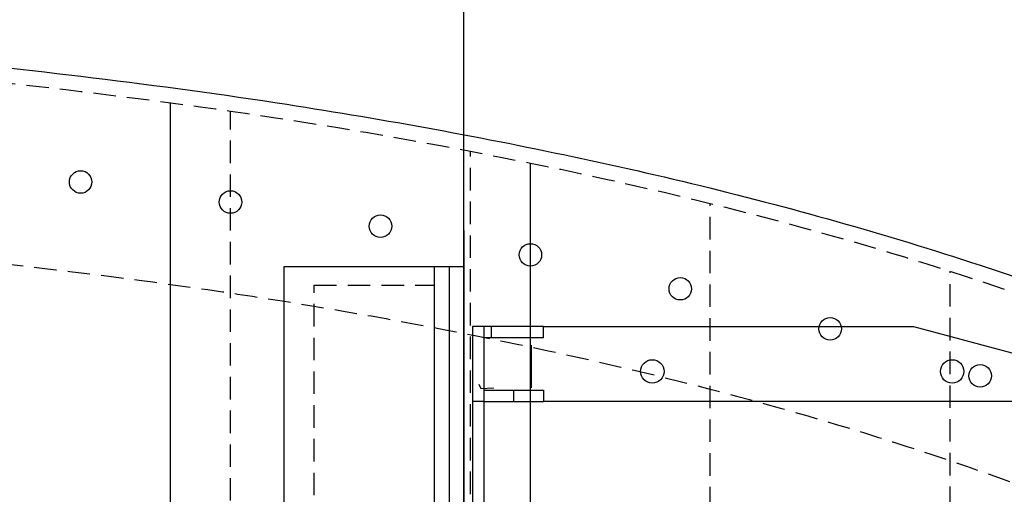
# Model space of a CAD drawing. Extents: x -184.4 to -118.8, y 116.3 to 158.3.
# Tile 4 of 22: x -169.5 to -153, y 128.6 to 136.5. Entities that reach past the tile are written whole.
import ezdxf

# ---------------------------------------------------------------- set-up
doc = ezdxf.new("R2010")
doc.units = 0
doc.header["$LTSCALE"] = 1.5
doc.header["$MEASUREMENT"] = 0
doc.linetypes.add('HIDDEN', pattern=[0.375, 0.25, -0.125])
doc.linetypes.add('SLDHIDDEN0', pattern=[1.905, 1.27, -0.635])
doc.layers.get('0').update_dxf_attribs({"linetype": 'CONTINUOUS'})
for name, color, linetype in [('HULL', 7, 'CONTINUOUS'), ('J_BOX_AFT', 171, 'CONTINUOUS'), ('STATION12', 50, 'CONTINUOUS'), ('STATION13', 90, 'CONTINUOUS'), ('TAIL', 140, 'CONTINUOUS')]:
    doc.layers.add(name, color=color, linetype=linetype)

msp = doc.modelspace()

# ---------------------------------------------------------------- linework, layer by layer
msp.add_xline((-162.0525, 152.5479), (0, 1))
at = {"layer": 'HULL', "color": 1, "linetype": 'HIDDEN'}
for p, q in [((-165.9455, 117.8447), (-165.9455, 135.0247)), ((-161.9455, 118.5147), (-161.9455, 134.3547)), ((-157.9455, 119.3847), (-157.9455, 133.4847)), ((-153.9455, 120.5147), (-153.9455, 132.3547))]:
    msp.add_line(p, q, dxfattribs=at)
at = {"layer": 'HULL'}
for centre in [(-168.4455, 133.8424), (-165.9455, 133.5086), (-163.4455, 133.1051), (-160.9455, 132.6267), (-158.4455, 132.063), (-155.9455, 131.3958), (-153.4455, 130.6108)]:
    msp.add_circle(centre, 0.1875, dxfattribs=at)
msp.add_open_spline([(-179.4374, 136.5474), (-178.9494, 136.52), (-178.4615, 136.491), (-175.8059, 136.3249), (-173.6395, 136.1537), (-169.3161, 135.7201), (-167.1562, 135.4697), (-163.3592, 134.8823), (-161.7189, 134.5833), (-158.4575, 133.8855), (-156.8371, 133.482), (-153.6341, 132.5413), (-152.0515, 132.0042), (-149.9225, 131.1783), (-149.353, 130.9472), (-148.7877, 130.7062)], degree=3, knots=[86.4792166, 86.4792166, 86.4792166, 86.4792166, 87.9439167, 87.9439167, 94.4516759, 94.4516759, 100.9594351, 100.9594351, 105.9455006, 105.9455006, 110.9315661, 110.9315661, 115.9176317, 115.9176317, 117.7521095, 117.7521095, 117.7521095, 117.7521095], dxfattribs=at)
at = {"layer": 'HULL', "linetype": 'HIDDEN'}
for points, knots in [([(-179.4374, 136.2968), (-177.6051, 136.194), (-174.4372, 135.98), (-169.9399, 135.5397), (-165.9331, 135.0538), (-161.9275, 134.3827), (-157.915, 133.5216), (-153.9003, 132.3928), (-150.8673, 131.3012), (-149.1718, 130.5992), (-148.7877, 130.4347)], [86.4932292, 86.4932292, 86.4932292, 86.4932292, 91.9983944, 96.0173619, 100.0484908, 104.1042151, 108.1977344, 112.3542834, 116.6055891, 117.8588752, 117.8588752, 117.8588752, 117.8588752]), ([(-173.1364, 132.8314), (-172.097, 132.7359), (-171.0573, 132.63), (-168.7763, 132.3766), (-167.5444, 132.225), (-165.0008, 131.8566), (-163.6796, 131.6337), (-161.0512, 131.1274), (-159.7517, 130.8452), (-157.1876, 130.2021), (-155.9195, 129.8407), (-153.6025, 129.091), (-152.5469, 128.7139), (-150.9877, 128.1033), (-150.4747, 127.8937), (-149.969, 127.6771)], [93.0863497, 93.0863497, 93.0863497, 93.0863497, 96.2758139, 96.2758139, 100.0991072, 100.0991072, 104.2544148, 104.2544148, 108.4097224, 108.4097224, 112.56503, 112.56503, 116.1059409, 116.1059409, 117.8588752, 117.8588752, 117.8588752, 117.8588752])]:
    msp.add_open_spline(points, degree=3, knots=knots, dxfattribs=at)
at = {"layer": 'J_BOX_AFT'}
for p, q in [((-162.0525, 133.0364), (-162.0525, 127.0364)), ((-165.0525, 132.4347), (-162.0525, 132.4347)), ((-165.0525, 120.4347), (-165.0525, 132.4347)), ((-162.5525, 132.4347), (-162.5525, 120.4347)), ((-162.3025, 132.4347), (-162.3025, 120.4347)), ((-160.9325, 131.1236), (-160.9325, 130.4114)), ((-162.0525, 130.4631), (-162.0525, 130.3864)), ((-161.7703, 130.4005), (-161.5525, 130.4114))]:
    msp.add_line(p, q, dxfattribs=at)
at = {"layer": 'J_BOX_AFT', "linetype": 'HIDDEN'}
for p, q in [((-164.5525, 132.1227), (-162.5525, 132.1227)), ((-164.5525, 120.7467), (-164.5525, 132.1227))]:
    msp.add_line(p, q, dxfattribs=at)
at = {"layer": 'J_BOX_AFT', "color": 5}
msp.add_line((-161.8079, 130.4707), (-161.7703, 130.4005), dxfattribs=at)
at = {"layer": 'STATION12'}
msp.add_line((-166.9455, 117.7143), (-166.9455, 135.1634), dxfattribs=at)
at = {"layer": 'STATION13'}
msp.add_line((-160.9455, 118.72), (-160.9455, 134.1578), dxfattribs=at)
at = {"layer": 'TAIL', "linetype": 'CONTINUOUS'}
for p, q in [((-161.9123, 131.4347), (-161.9123, 127.5576)), ((-161.7243, 131.4347), (-161.9123, 131.4347)), ((-161.7243, 131.4347), (-161.7243, 127.5576)), ((-161.2243, 131.4347), (-161.7243, 131.4347)), ((-160.7243, 131.4347), (-161.2243, 131.4347)), ((-160.7243, 131.4347), (-154.5565, 131.4347)), ((-160.7243, 131.2467), (-160.7243, 131.4347)), ((-154.5565, 131.4347), (-150.8493, 130.4347)), ((-161.2243, 131.2467), (-161.7243, 131.2467)), ((-160.7243, 131.2467), (-161.2243, 131.2467)), ((-161.7243, 130.3727), (-161.2243, 130.3727)), ((-161.2243, 130.3727), (-161.2243, 130.1847)), ((-161.2243, 130.3727), (-160.7243, 130.3727)), ((-160.7243, 130.3727), (-160.7243, 130.1847)), ((-161.7243, 130.1847), (-161.2243, 130.1847)), ((-161.2243, 130.1847), (-160.7243, 130.1847)), ((-152.2243, 130.1847), (-160.7243, 130.1847))]:
    msp.add_line(p, q, dxfattribs=at)
at = {"layer": 'TAIL', "linetype": 'SLDHIDDEN0'}
for p, q in [((-161.5964, 131.2467), (-161.5964, 131.4347)), ((-161.7243, 130.1847), (-161.9123, 130.1847))]:
    msp.add_line(p, q, dxfattribs=at)
at = {"layer": 'TAIL', "linetype": 'CONTINUOUS'}
for centre in [(-158.9123, 130.6847), (-153.9123, 130.6847)]:
    msp.add_circle(centre, 0.195, dxfattribs=at)

doc.saveas('drawing.dxf')
